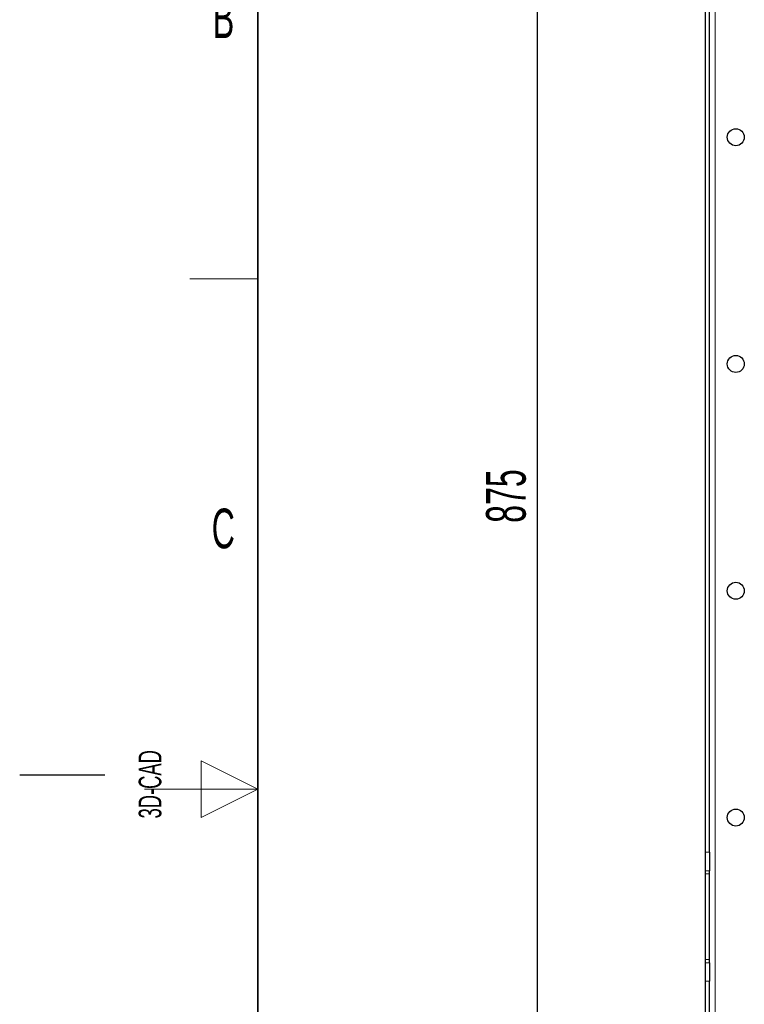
# Paper-space layout 'Blatt3' of a CAD drawing. Header units: millimetres. Extents: x 5 to 418, y 2 to 292.
# Tile 10 of 75: x 5 to 69, y 128 to 215. Entities that reach past the tile are written whole.
import ezdxf

# ---------------------------------------------------------------- set-up
doc = ezdxf.new("R2010")
doc.units = ezdxf.units.MM
doc.layers.add('SLD-0', color=7, linetype='Continuous')
doc.styles.add('SLDTEXTSTYLE1', font='TXT', dxfattribs={"width": 0.605})
doc.dimstyles.new('SLDDIMSTYLE0', dxfattribs={"dimtxt": 3.5, "dimasz": 3.302, "dimexe": 0, "dimexo": 0.0625, "dimgap": 0.875, "dimtad": 1, "dimlfac": 6, "dimrnd": 1e-09, "dimzin": 12, "dimdsep": 46, "dimtxsty": 'SLDTEXTSTYLE1', "dimsah": 1, "dimcen": 0.09, "dimadec": 0, "dimazin": 3, "dimtfac": 1, "dimtofl": 0, "dimtmove": 0, "dimatfit": 3, "dimfxl": 1, "dimfrac": 2, "dimtolj": 1, "dimtzin": 12, "dimarcsym": 0})

# ---------------------------------------------------------------- blocks, each defined once
blk = doc.blocks.new('_D_10')
at = {"layer": 'SLD-0', "color": 7}
for p, q in [((65.833, 247.673), (49.645, 247.673)), ((50.645, 247.673), (50.645, 101.839)), ((65.833, 101.839), (49.645, 101.839))]:
    blk.add_line(p, q, dxfattribs=at)
for points in [[(50.645, 247.673), (50.137, 244.371), (51.153, 244.371)], [(50.645, 101.839), (51.153, 105.141), (50.137, 105.141)]]:
    blk.add_solid(points, dxfattribs=at)
at = {"layer": 'SLD-0', "color": 7, "insert": (46.133, 170.745), "char_height": 3.5, "attachment_point": 1, "rotation": 90, "style": 'SLDTEXTSTYLE1'}
blk.add_mtext('875', dxfattribs=at)

psp = doc.layouts.new('Blatt3')

# ---------------------------------------------------------------- linework, layer by layer
at = {"color": 7, "linetype": 'Continuous', "lineweight": 18}
for p, q in [((66.3305, 247.6726), (66.3305, 101.8392)), ((65.4971, 141.6936), (65.8305, 141.6936)), ((65.8305, 140.0523), (65.4971, 140.0523)), ((65.8305, 139.781), (65.4971, 139.781)), ((65.8305, 132.2308), (65.4971, 132.2308)), ((65.4971, 131.9596), (65.8305, 131.9596)), ((65.8305, 130.3182), (65.4971, 130.3182))]:
    psp.add_line(p, q, dxfattribs=at)
at = {"color": 7, "linetype": 'Continuous', "lineweight": 25}
for p, q in [((65.4971, 141.6936), (65.4971, 225.3182)), ((65.8305, 141.6936), (65.8305, 225.3182)), ((65.4971, 140.0523), (65.4971, 141.6936)), ((65.8305, 141.6936), (65.8305, 140.0523)), ((65.4971, 139.781), (65.4971, 140.0523)), ((65.8305, 139.781), (65.8305, 140.0523)), ((65.4971, 132.2308), (65.4971, 139.781)), ((65.8305, 132.2308), (65.8305, 139.781)), ((65.4971, 131.9596), (65.4971, 132.2308)), ((65.8305, 131.9596), (65.8305, 132.2308)), ((65.4971, 130.3182), (65.4971, 131.9596)), ((65.8305, 131.9596), (65.8305, 130.3182)), ((65.4971, 102.6726), (65.4971, 130.3182)), ((65.8305, 102.6726), (65.8305, 130.3182))]:
    psp.add_line(p, q, dxfattribs=at)
for centre in [(68.1638, 204.7559), (68.1638, 184.7559), (68.1638, 164.7559), (68.1638, 144.7559)]:
    psp.add_circle(centre, 0.75, dxfattribs=at)
at = {"layer": 'SLD-0', "lineweight": 35}
psp.add_line((26, 282.5), (26, 12), dxfattribs=at)
at = {"layer": 'SLD-0', "lineweight": 18}
for p, q in [((20, 192.25), (26, 192.25)), ((26, 147.25), (21, 149.75)), ((21, 149.75), (21, 144.75)), ((16, 147.25), (26, 147.25)), ((21, 144.75), (26, 147.25))]:
    psp.add_line(p, q, dxfattribs=at)
at = {"layer": 'SLD-0'}
psp.add_line((12.5, 148.5), (5, 148.5), dxfattribs=at)

# ---------------------------------------------------------------- texts
at = {"layer": 'SLD-0', "char_height": 3.5, "attachment_point": 2, "style": 'SLDTEXTSTYLE1'}
for s, insert in [('B', (22.9816, 217.0011)), ('C', (22.9597, 172.0011))]:
    psp.add_mtext(s, dxfattribs=dict(at, insert=insert))
at = {"layer": 'SLD-0', "insert": (15.4939, 144.6806), "char_height": 2, "attachment_point": 1, "rotation": 90, "style": 'SLDTEXTSTYLE1'}
psp.add_mtext('3D-CAD', dxfattribs=at)

# ---------------------------------------------------------------- dimensions: what is measured, and where the dimension line sits
at = {"layer": 'SLD-0', "color": 7}
dim = psp.add_linear_dim(base=(50.6448, 101.8392), p1=(65.833, 247.6726), p2=(65.833, 101.8392), angle=90, dimstyle='SLDDIMSTYLE0', dxfattribs=at)
dim.commit()
dim.dimension.update_dxf_attribs({"geometry": '_D_10', "text_midpoint": (50.6448, 174.7559), "dimtype": 160})

doc.saveas('drawing.dxf')
